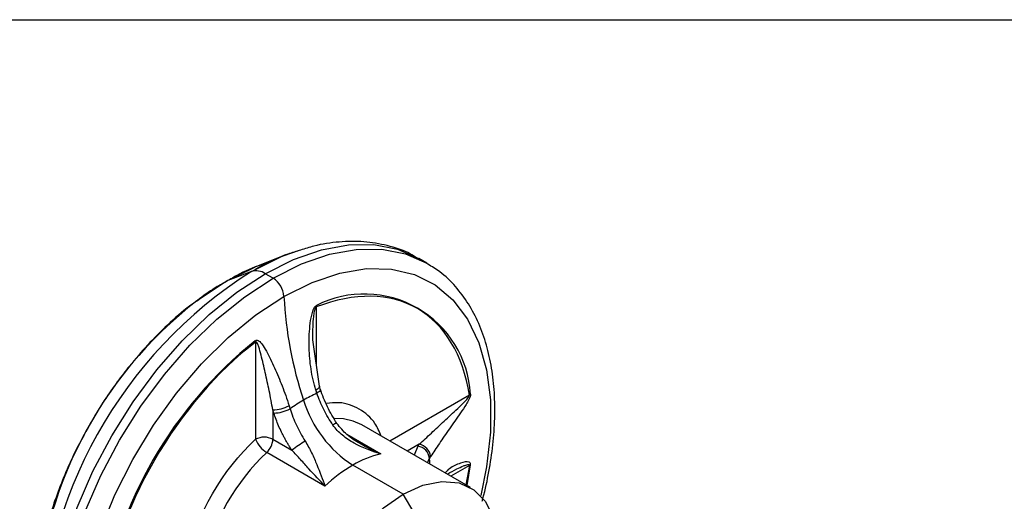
# Model space of a CAD drawing. Header units: millimetres. Extents: x 25 to 1092, y 25 to 838.
# Tile 32 of 60: x 203 to 267, y 807 to 838. Entities that reach past the tile are written whole.
import ezdxf

# ---------------------------------------------------------------- set-up
doc = ezdxf.new("R2010")
doc.units = ezdxf.units.MM
doc.header["$LTSCALE"] = 4
doc.linetypes.add('SLD-Solid', pattern=[0])
doc.layers.add('TEXT', color=140, linetype='SLD-Solid', lineweight=25)

msp = doc.modelspace()

# ---------------------------------------------------------------- linework, layer by layer
for p, q in [((219.912, 822.803), (220.987, 823.185)), ((219.912, 822.803), (218.079, 822.065)), ((229.264, 822.343), (228.755, 822.637)), ((217.847, 821.79), (216.218, 821.152)), ((219.265, 821.353), (218.756, 821.647)), ((222.077, 819.478), (222.077, 815.694)), ((222.274, 814.314), (221.842, 817.334)), ((218.117, 817.192), (218.117, 810.854)), ((222.337, 814.115), (222.274, 814.314)), ((232.041, 813.724), (226.867, 810.737)), ((219.248, 812.768), (219.248, 810.854)), ((219.313, 812.564), (219.248, 812.768)), ((232.108, 807.711), (225.037, 811.793)), ((224.058, 811.18), (226.27, 809.904)), ((219.248, 810.854), (220.49, 810.138)), ((228.776, 810.532), (227.999, 810.084)), ((228.696, 810.412), (228.446, 809.826)), ((228.696, 810.412), (228.776, 810.532)), ((222.642, 807.809), (218.849, 809.999)), ((229.312, 809.325), (229.445, 809.626)), ((227.734, 807.278), (224.456, 809.171)), ((232.041, 809.151), (230.828, 808.451)), ((232.041, 809.151), (231.804, 807.887)), ((231.89, 807.837), (232.113, 809.184)), ((228.441, 806.054), (227.734, 807.278))]:
    msp.add_line(p, q)
at = {"flags": 128}
for points in [[(218.756, 821.647), (220.602, 822.573), (222.416, 823.204), (224.168, 823.528), (225.827, 823.541), (227.365, 823.242), (228.755, 822.637)], [(219.265, 821.353), (221.111, 822.279), (222.926, 822.91), (224.677, 823.234), (226.336, 823.247), (227.874, 822.948), (229.265, 822.343), (229.346, 822.295)], [(217.847, 821.79), (219.727, 822.727), (219.912, 822.803)], [(216.218, 821.152), (217.989, 822.028), (218.079, 822.065)], [(219.972, 820.168), (221.806, 821.082), (223.605, 821.689), (225.338, 821.978), (226.97, 821.943), (228.472, 821.586), (229.815, 820.913), (230.975, 819.936), (231.93, 818.674), (232.663, 817.149), (233.159, 815.392), (233.409, 813.433), (233.409, 811.31), (233.159, 809.063), (232.777, 807.184)], [(208.757, 787.995), (208.756, 787.996), (207.536, 788.898), (206.508, 790.081), (205.69, 791.524), (205.095, 793.204), (204.735, 795.091), (204.614, 797.152), (204.735, 799.354), (205.095, 801.657), (205.69, 804.023), (206.508, 806.412), (207.536, 808.781), (208.756, 811.091), (210.147, 813.303), (211.685, 815.377), (213.344, 817.28), (215.095, 818.978), (216.91, 820.442), (218.756, 821.647)], [(209.184, 787.749), (208.046, 788.604), (207.018, 789.787), (206.2, 791.23), (205.605, 792.91), (205.244, 794.796), (205.123, 796.858), (205.244, 799.06), (205.605, 801.363), (206.2, 803.729), (207.018, 806.117), (208.046, 808.487), (209.265, 810.797), (210.656, 813.008), (212.194, 815.083), (213.853, 816.986), (215.605, 818.684), (217.419, 820.148), (219.265, 821.353)], [(214.31, 819.881), (214.447, 819.983), (216.218, 821.152)], [(219.972, 789.061), (218.138, 788.147), (216.338, 787.54), (214.606, 787.251), (212.973, 787.286), (211.472, 787.643), (210.128, 788.316), (208.968, 789.293), (208.013, 790.555), (207.281, 792.08), (206.785, 793.837), (206.534, 795.796), (206.534, 797.919), (206.785, 800.166), (207.281, 802.497), (208.013, 804.866), (208.968, 807.232), (210.128, 809.548), (211.472, 811.772), (212.973, 813.863), (214.606, 815.782), (216.338, 817.493), (218.138, 818.964), (219.972, 820.168)], [(222.274, 814.314), (222.277, 814.286), (222.26, 814.235), (222.215, 814.177), (222.145, 814.116), (222.052, 814.054)], [(222.338, 814.114), (222.341, 814.088), (222.323, 814.038), (222.278, 813.981), (222.208, 813.921), (222.115, 813.858)], [(225.037, 811.793), (225.038, 811.793), (224.473, 812.044), (223.852, 812.179), (223.263, 812.2)], [(229.475, 809.232), (229.465, 809.386), (229.445, 809.626)], [(227.734, 807.278), (229.02, 807.865), (230.25, 808.113), (231.37, 808.013), (232.332, 807.569), (233.092, 806.799), (233.618, 805.738), (233.887, 804.433), (233.921, 803.705)], [(227.734, 792.989), (226.447, 792.402), (225.217, 792.154), (224.097, 792.254), (223.136, 792.698), (222.375, 793.468), (221.849, 794.529), (221.58, 795.834), (221.58, 797.328), (221.849, 798.944), (222.375, 800.613), (223.136, 802.26), (224.097, 803.814), (225.217, 805.208), (226.447, 806.38), (227.734, 807.278)]]:
    msp.add_lwpolyline(points, dxfattribs=at)
for centre, radius, start, end in [((233.794, 796.686), 29.741, 122.42451, 179.31676), ((218.152, 820.765), 1.069, 55.59629, 106.55981), ((218.429, 820.052), 1.547, 4.30001, 57.27609), ((231.038, 798.321), 27.289, 127.80727, 177.59355), ((245.492, 821.463), 25.553, 182.90563, 198.37536), ((225.207, 813.407), 6.916, 3.14645, 116.8428), ((221.204, 819.593), 0.881, 352.52485, 359.03178), ((235.439, 795.685), 27.693, 128.76779, 171.23221), ((217.32, 817.065), 0.807, 9.03679, 15.20777), ((226.319, 804.638), 10.133, 114.51298, 120.07275), ((231.579, 814.327), 0.76, 307.45763, 314.63562), ((219.226, 815.003), 2.235, 270.58564, 298.92845), ((219.258, 814.857), 2.294, 271.38097, 298.94941), ((227.192, 803.127), 11.878, 120.06167, 125.06249), ((228.664, 815.7), 7.768, 197.16518, 237.19985), ((223.458, 811.429), 0.459, 94.83125, 130.00802), ((218.683, 809.763), 1.23, 62.60967, 117.39033), ((219.748, 811.509), 1.757, 201.86166, 239.21651), ((217.997, 810.918), 1.253, 312.81789, 357.07459), ((224.919, 804.679), 7.029, 120.51014, 129.05131), ((228.524, 809.498), 0.929, 7.8697, 79.34133), ((228.595, 809.615), 0.935, 7.70383, 78.86523), ((228.815, 799.509), 14.47, 133.53471, 166.46529), ((227.769, 803.584), 6.495, 103.34519, 120.6719), ((229.567, 800.47), 10.091, 120.43152, 133.33583), ((231.825, 809.718), 0.607, 290.91804, 298.38052)]:
    msp.add_arc(centre, radius, start, end)
for points, knots in [([(228.598, 822.691), (228.467, 822.772), (227.883, 823.139), (226.726, 823.502), (225.17, 823.771), (223.564, 823.744), (222.183, 823.549), (221.34, 823.273), (221.055, 823.18)], [0, 0, 0, 0, 0.061755, 0.277283, 0.479576, 0.685256, 0.893684, 1, 1, 1, 1]), ([(221.055, 823.18), (220.778, 823.099), (219.942, 822.857), (218.906, 822.398), (218.158, 821.955), (217.966, 821.84)], [0, 0, 0, 0, 0.268049, 0.811064, 1, 1, 1, 1]), ([(219.156, 822.417), (218.939, 822.357), (218.188, 822.152), (217.171, 821.702), (216.387, 821.235), (216.129, 821.082)], [0, 0, 0, 0, 0.214303, 0.741954, 1, 1, 1, 1]), ([(232.872, 806.828), (232.891, 806.892), (233.081, 807.542), (233.329, 808.776), (233.598, 810.519), (233.716, 812.239), (233.692, 813.911), (233.512, 815.513), (233.175, 817.024), (232.674, 818.427), (232.006, 819.709), (231.156, 820.839), (230.267, 821.716), (229.601, 822.107), (229.336, 822.263)], [0, 0, 0, 0, 0.0095272, 0.0959676, 0.1845268, 0.2745791, 0.3657422, 0.4578108, 0.5506929, 0.6444415, 0.7392809, 0.835685, 0.934532, 1, 1, 1, 1]), ([(216.129, 821.082), (215.863, 820.936), (215.207, 820.574), (214.57, 820.089), (214.191, 819.8)], [0, 0, 0, 0, 0.405034, 1, 1, 1, 1]), ([(232.041, 813.724), (231.628, 816.364), (230.445, 818.339), (226.871, 820.403), (224.57, 820.44), (222.077, 819.478)], [0, 0, 0, 0, 0.5, 0.5, 1, 1, 1, 1]), ([(214.191, 819.8), (214.068, 819.713), (213.45, 819.277), (212.404, 818.337), (211.097, 817.031), (210.014, 815.771), (209.096, 814.576), (208.227, 813.338), (207.671, 812.412), (207.361, 811.895)], [0, 0, 0, 0, 0.047078, 0.235133, 0.414258, 0.582493, 0.703583, 0.834334, 1, 1, 1, 1]), ([(222.052, 814.054), (221.909, 814.499), (221.807, 814.954), (221.664, 815.877), (221.623, 816.344), (221.597, 817.287), (221.611, 817.762), (221.688, 818.474), (221.722, 818.712), (221.803, 819.067), (221.835, 819.185), (221.903, 819.358), (221.929, 819.415), (221.996, 819.517), (222.038, 819.56), (222.084, 819.578)], [0, 0, 0, 0, 0.25, 0.25, 0.5, 0.5, 0.75, 0.75, 0.875, 0.875, 0.9375, 0.9375, 0.96875, 0.96875, 1, 1, 1, 1]), ([(221.852, 817.307), (221.851, 817.606), (221.85, 818.117), (221.895, 818.741), (221.948, 819.136), (221.987, 819.335), (222.028, 819.428), (222.043, 819.454), (222.058, 819.469), (222.069, 819.476), (222.074, 819.477), (222.077, 819.478)], [0, 0, 0, 0, 0.412695, 0.706577, 0.853472, 0.952011, 0.967463, 0.979896, 0.990218, 0.99507, 1, 1, 1, 1]), ([(218.099, 817.277), (218.145, 817.313), (218.194, 817.321), (218.278, 817.305), (218.315, 817.284), (218.416, 817.208), (218.474, 817.14), (218.636, 816.924), (218.731, 816.762), (219.009, 816.256), (219.184, 815.889), (219.527, 815.131), (219.694, 814.738), (220.015, 813.92), (220.169, 813.495), (220.307, 813.046)], [0, 0, 0, 0, 0.03125, 0.03125, 0.0625, 0.0625, 0.125, 0.125, 0.25, 0.25, 0.5, 0.5, 0.75, 0.75, 1, 1, 1, 1]), ([(218.117, 817.192), (215.624, 815.276), (213.323, 812.581), (209.749, 806.391), (208.566, 803.051), (208.153, 799.933)], [0, 0, 0, 0, 0.5, 0.5, 1, 1, 1, 1]), ([(219.248, 812.768), (219.175, 813.19), (219.095, 813.602), (218.929, 814.411), (218.843, 814.808), (218.667, 815.59), (218.578, 815.977), (218.436, 816.528), (218.388, 816.708), (218.305, 816.959), (218.276, 817.04), (218.225, 817.14), (218.207, 817.171), (218.164, 817.209), (218.14, 817.214), (218.117, 817.192)], [0, 0, 0, 0, 0.25, 0.25, 0.5, 0.5, 0.75, 0.75, 0.875, 0.875, 0.9375, 0.9375, 0.96875, 0.96875, 1, 1, 1, 1]), ([(223.419, 811.887), (223.198, 812.245), (222.756, 812.962), (222.477, 813.73), (222.337, 814.115)], [0, 0, 0, 0, 0.498681, 1, 1, 1, 1]), ([(223.163, 811.781), (222.939, 812.107), (222.739, 812.444), (222.388, 813.139), (222.236, 813.5), (222.115, 813.858)], [0, 0, 0, 0, 0.5, 0.5, 1, 1, 1, 1]), ([(228.776, 810.532), (229.032, 810.765), (229.295, 811.009), (229.838, 811.514), (230.116, 811.774), (230.69, 812.308), (230.986, 812.583), (231.429, 813.002), (231.577, 813.143), (231.793, 813.363), (231.864, 813.438), (231.96, 813.552), (231.99, 813.591), (232.035, 813.666), (232.049, 813.702), (232.041, 813.724)], [0, 0, 0, 0, 0.25, 0.25, 0.5, 0.5, 0.75, 0.75, 0.875, 0.875, 0.9375, 0.9375, 0.96875, 0.96875, 1, 1, 1, 1]), ([(232.113, 813.786), (232.121, 813.737), (232.11, 813.674), (232.071, 813.555), (232.044, 813.497), (231.961, 813.332), (231.899, 813.23), (231.712, 812.934), (231.586, 812.752), (231.211, 812.215), (230.967, 811.872), (230.508, 811.211), (230.292, 810.894), (229.887, 810.289), (229.698, 810.002), (229.521, 809.74)], [0, 0, 0, 0, 0.03125, 0.03125, 0.0625, 0.0625, 0.125, 0.125, 0.25, 0.25, 0.5, 0.5, 0.75, 0.75, 1, 1, 1, 1]), ([(220.368, 812.85), (220.479, 812.485), (220.617, 812.126), (220.945, 811.417), (221.137, 811.066), (221.35, 810.735)], [0, 0, 0, 0, 0.5, 0.5, 1, 1, 1, 1]), ([(226.302, 811.063), (226.179, 811.351), (225.849, 812.12), (224.906, 812.872), (223.805, 813.309), (223, 813.215), (222.714, 813.182)], [0, 0, 0, 0, 0.1902358, 0.5074519, 0.824668, 1, 1, 1, 1]), ([(220.49, 810.138), (220.448, 810.201), (220.365, 810.328), (220.245, 810.523), (220.13, 810.72), (220.019, 810.919), (219.912, 811.122), (219.777, 811.393), (219.621, 811.735), (219.453, 812.149), (219.36, 812.425), (219.313, 812.564)], [0, 0, 0, 0, 0.083757, 0.167289, 0.250723, 0.334189, 0.417816, 0.501732, 0.667922, 0.833676, 1, 1, 1, 1]), ([(207.361, 811.895), (206.978, 811.197), (206.44, 810.216), (205.765, 808.722), (205.246, 807.436), (204.73, 805.901), (204.3, 804.301), (203.983, 802.655), (203.789, 801.059), (203.779, 800.048), (203.774, 799.568)], [0, 0, 0, 0, 0.173414, 0.243952, 0.36047, 0.48058, 0.608565, 0.741153, 0.87713, 1, 1, 1, 1]), ([(226.27, 809.904), (225.662, 810.075), (225.076, 810.303), (224.27, 810.755), (224.01, 810.927), (223.542, 811.317), (223.333, 811.533), (223.163, 811.781)], [0, 0, 0, 0, 0.5, 0.5, 0.75, 0.75, 1, 1, 1, 1]), ([(224.922, 810.574), (224.627, 810.754), (224.058, 811.101), (223.627, 811.631), (223.419, 811.887)], [0, 0, 0, 0, 0.518116, 1, 1, 1, 1]), ([(221.35, 810.735), (221.512, 810.482), (221.649, 810.223), (221.897, 809.708), (222.009, 809.45), (222.313, 808.708), (222.482, 808.24), (222.642, 807.809)], [0, 0, 0, 0, 0.25, 0.25, 0.5, 0.5, 1, 1, 1, 1]), ([(226.27, 809.904), (225.874, 810.075), (225.405, 810.278), (224.967, 810.556), (224.899, 810.599)], [0, 0, 0, 0, 0.8446021, 1, 1, 1, 1]), ([(222.642, 807.809), (222.299, 808.161), (221.953, 808.535), (221.419, 809.123), (221.237, 809.327), (220.869, 809.733), (220.683, 809.937), (220.49, 810.138)], [0, 0, 0, 0, 0.5, 0.5, 0.75, 0.75, 1, 1, 1, 1]), ([(232.113, 809.184), (232.115, 809.206), (232.117, 809.25), (232.092, 809.324), (231.902, 809.448), (231.396, 809.274), (230.845, 809.077), (230.554, 808.761), (230.462, 808.662)], [0, 0, 0, 0, 0.021276, 0.044184, 0.101658, 0.406411, 0.814214, 1, 1, 1, 1]), ([(230.635, 808.599), (230.828, 808.711), (231.161, 808.905), (231.582, 809.096), (231.847, 809.188), (231.977, 809.217), (232.027, 809.2), (232.039, 809.189), (232.044, 809.175), (232.044, 809.162), (232.042, 809.155), (232.041, 809.151)], [0, 0, 0, 0, 0.406493, 0.703479, 0.851925, 0.951505, 0.967119, 0.979684, 0.990115, 0.995018, 1, 1, 1, 1])]:
    msp.add_open_spline(points, degree=3, knots=knots)
for points in [[(222.115, 813.858), (222.094, 813.923), (222.073, 813.989), (222.052, 814.054)], [(220.307, 813.046), (220.327, 812.981), (220.348, 812.915), (220.368, 812.85)], [(213.641, 803.101), (214.298, 805.954), (215.975, 808.859), (218.117, 810.854)], [(229.521, 809.74), (229.495, 809.702), (229.47, 809.664), (229.445, 809.626)]]:
    msp.add_open_spline(points, degree=3)
at = {"layer": 'TEXT'}
msp.add_line((25.4, 838.2), (1092.2, 838.2), dxfattribs=at)

doc.saveas('drawing.dxf')
